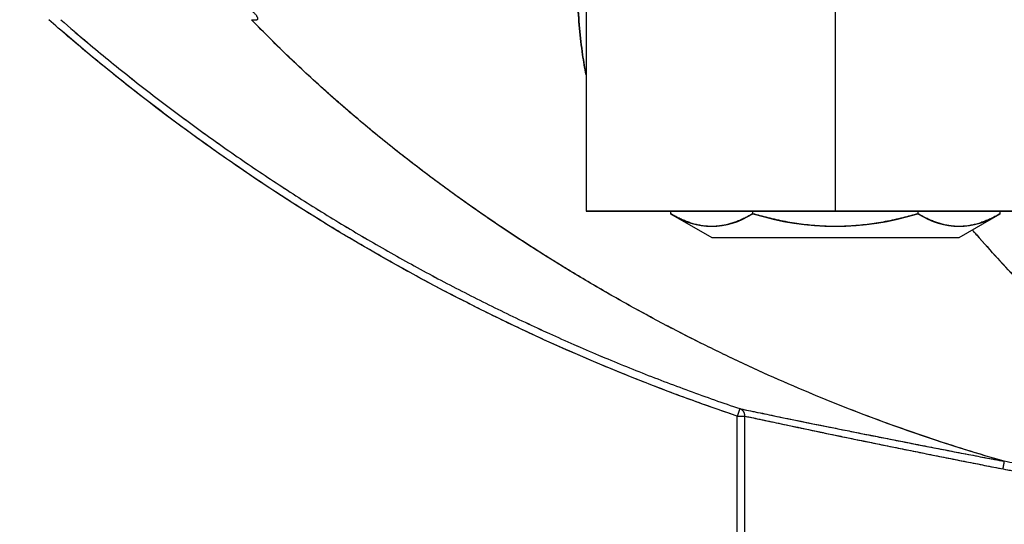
# Model space of a CAD drawing. Header units: millimetres. Extents: x 18 to 610, y -123 to 280.
# Tile 38 of 53: x 469 to 507, y 89 to 108. Entities that reach past the tile are written whole.
import ezdxf

# ---------------------------------------------------------------- set-up
doc = ezdxf.new("R2010")
doc.units = ezdxf.units.MM
doc.linetypes.add('SOLID', pattern=[0])
doc.styles.add('Arial', font='Arial.ttf', dxfattribs={"height": 5})
doc.dimstyles.get("Standard").update_dxf_attribs({"dimtxt": 5, "dimasz": 5, "dimexe": 0.18, "dimexo": 0.0625, "dimgap": 0.09, "dimtad": 0, "dimtih": 1, "dimtoh": 1, "dimdec": 4, "dimzin": 0, "dimdsep": 46, "dimtxsty": 'Arial', "dimcen": 0.09, "dimadec": 0, "dimazin": 0, "dimtfac": 1, "dimtdec": 4, "dimtofl": 0, "dimtmove": 0, "dimatfit": 3, "dimfxl": 0, "dimtolj": 1, "dimtzin": 0, "dimarcsym": 0})

# ---------------------------------------------------------------- blocks, each defined once
blk = doc.blocks.new('*D2')
at = {"color": 0, "lineweight": -2}
for p, q in [((359.526, 91), (359.526, 62.301)), ((558.526, 91), (558.526, 62.301)), ((364.526, 63.701), (553.526, 63.701))]:
    blk.add_line(p, q, dxfattribs=at)
at = {"color": 0}
for points in [[(364.526, 64.534), (364.526, 62.867), (359.526, 63.701)], [(553.526, 62.867), (553.526, 64.534), (558.526, 63.701)]]:
    blk.add_solid(points, dxfattribs=at)
at = {"layer": 'Defpoints', "color": 0}
for p in [(359.526, 91), (558.526, 91), (558.526, 63.701)]:
    blk.add_point(p, dxfattribs=at)
at = {"color": 0, "lineweight": 9, "insert": (448.708, 68.753), "char_height": 5, "attachment_point": 5, "style": 'Arial'}
blk.add_mtext('\\A1;199.0', dxfattribs=at)
blk = doc.blocks.new('BlockOfViews_1')
at = {"linetype": 'SOLID', "lineweight": 30}
for p, q in [((500.333, 100.89, 38.99), (500.333, 136.39, 38.99)), ((490.834, 109.449, 29.357), (490.834, 100.89, 29.612)), ((493.688, 100.89, 22.514), (493.688, 100.89, 22.514)), ((494.051, 100.89, 29.49), (494.051, 100.797, 29.49)), ((494.051, 100.797, 29.49), (495.622, 99.89, 29.49)), ((497.192, 100.797, 34.93), (497.192, 100.89, 34.93)), ((503.474, 100.89, 34.93), (503.474, 100.797, 34.93)), ((505.044, 99.89, 29.49), (506.614, 100.797, 29.49)), ((506.614, 100.797, 29.49), (506.614, 100.89, 29.49)), ((496.595, 85.89, -2.01), (496.595, 93.085, -2.01)), ((496.885, 85.89, -1.788), (496.885, 93.085, -1.788))]:
    blk.add_line(p, q, dxfattribs=at)
at = {"linetype": 'SOLID', "lineweight": 30, "extrusion": (0, 0, -1)}
blk.add_arc((-521.277, 166.292, 2.01), 77.256, 288.63137, 310.72817, dxfattribs=at)
at = {"linetype": 'SOLID', "lineweight": 30, "extrusion": (0, 1, 0)}
for centre, radius, start, end in [((-500.333, 29.49, 100.89), 9.5, 0.7326, 89.9996), ((-500.334, 29.492, 100.89), 9.499, 89.9939, 180.5395), ((-500.333, 29.49, 99.89), 4.711, 0.001, 179.999)]:
    blk.add_arc(centre, radius, start, end, dxfattribs=at)
at = {"linetype": 'SOLID', "lineweight": 30, "extrusion": (0, -1, 0)}
for centre, radius, start, end in [((500.333, 29.49, -100.89), 9.5, 90, 179.2676), ((500.333, 29.49, -100.89), 9.5, 358.4624, 90), ((496.595, -1.71, -93.085), 0.3, 270, 344.9739)]:
    blk.add_arc(centre, radius, start, end, dxfattribs=at)
at = {"linetype": 'SOLID', "lineweight": 30, "extrusion": (-0.866025, 4.77308e-13, 0.5)}
blk.add_arc((-110.887, 275.706, -413.116), 10.568, 342.7098, 17.2902, dxfattribs=at)
at = {"linetype": 'SOLID', "lineweight": 30}
blk.add_arc((500.333, 110.887, 34.93), 10.568, 252.7098, 287.2902, dxfattribs=at)
at = {"linetype": 'SOLID', "lineweight": 30, "extrusion": (0.866025, 2.22961e-12, 0.5)}
blk.add_arc((110.887, -224.627, 453.486), 10.568, 162.7098, 197.2902, dxfattribs=at)
at = {"linetype": 'SOLID', "lineweight": 30, "extrusion": (-4.90974e-33, 1, 8.01848e-17)}
blk.add_arc((-500.333, 29.49, 99.89), 4.711, 0, 180, dxfattribs=at)
at = {"linetype": 'SOLID', "lineweight": 30}
for points, knots in [([(490.917, 120.156, 32.488), (490.903, 119.793, 32.43), (490.888, 119.426, 32.367), (490.855, 118.686, 32.232), (490.836, 118.313, 32.159), (490.798, 117.562, 32.002), (490.778, 117.185, 31.917), (490.737, 116.426, 31.734), (490.716, 116.045, 31.635), (490.674, 115.281, 31.423), (490.653, 114.899, 31.309), (490.613, 114.135, 31.064), (490.594, 113.752, 30.934), (490.558, 112.991, 30.656), (490.542, 112.611, 30.508), (490.514, 111.856, 30.196), (490.503, 111.481, 30.031), (490.489, 110.737, 29.684), (490.486, 110.369, 29.502), (490.492, 109.639, 29.121), (490.5, 109.279, 28.922), (490.531, 108.567, 28.509), (490.553, 108.216, 28.295), (490.614, 107.525, 27.853), (490.653, 107.184, 27.625), (490.74, 106.59, 27.21), (490.783, 106.333, 27.025), (490.834, 106.081, 26.838)], [0, 0, 0, 0, 1.153961, 1.153961, 2.307922, 2.307922, 3.461883, 3.461883, 4.615844, 4.615844, 5.769805, 5.769805, 6.923766, 6.923766, 8.077726, 8.077726, 9.231687, 9.231687, 10.385648, 10.385648, 11.539609, 11.539609, 12.69357, 12.69357, 13.847531, 13.847531, 14.745911, 14.745911, 14.745911, 14.745911]), ([(490.834, 106.087, 26.842), (490.783, 106.342, 27.031), (490.739, 106.599, 27.217), (490.653, 107.187, 27.627), (490.615, 107.519, 27.849), (490.555, 108.192, 28.28), (490.534, 108.533, 28.488), (490.503, 109.224, 28.891), (490.495, 109.574, 29.085), (490.488, 110.282, 29.458), (490.49, 110.64, 29.636), (490.501, 111.362, 29.977), (490.511, 111.727, 30.14), (490.536, 112.464, 30.449), (490.552, 112.835, 30.596), (490.586, 113.583, 30.874), (490.605, 113.96, 31.005), (490.644, 114.718, 31.252), (490.665, 115.099, 31.369), (490.706, 115.866, 31.587), (490.727, 116.251, 31.689), (490.769, 117.025, 31.881), (490.789, 117.413, 31.97), (490.828, 118.193, 32.137), (490.847, 118.584, 32.214), (490.883, 119.369, 32.359), (490.9, 119.762, 32.426), (490.917, 120.156, 32.488)], [7.43969, 7.43969, 7.43969, 7.43969, 8.399081, 8.399081, 9.598949, 9.598949, 10.798818, 10.798818, 11.998686, 11.998686, 13.198555, 13.198555, 14.398424, 14.398424, 15.598292, 15.598292, 16.798161, 16.798161, 17.99803, 17.99803, 19.197898, 19.197898, 20.397767, 20.397767, 21.597636, 21.597636, 22.797504, 22.797504, 22.797504, 22.797504]), ([(478.259, 108.19, 23.49), (478.271, 108.188, 23.505), (478.28, 108.188, 23.52), (478.297, 108.19, 23.551), (478.304, 108.192, 23.566), (478.315, 108.199, 23.598), (478.319, 108.203, 23.614), (478.325, 108.213, 23.645), (478.327, 108.219, 23.661), (478.328, 108.232, 23.691), (478.328, 108.24, 23.706), (478.325, 108.256, 23.736), (478.322, 108.264, 23.75), (478.315, 108.283, 23.778), (478.31, 108.292, 23.792), (478.299, 108.312, 23.817), (478.292, 108.323, 23.829), (478.278, 108.343, 23.851), (478.27, 108.354, 23.862), (478.252, 108.376, 23.881), (478.243, 108.387, 23.889), (478.222, 108.409, 23.905), (478.212, 108.42, 23.913), (478.189, 108.442, 23.926), (478.178, 108.454, 23.932), (478.153, 108.476, 23.943), (478.141, 108.488, 23.948), (478.115, 108.51, 23.956), (478.102, 108.521, 23.96), (478.075, 108.544, 23.967), (478.062, 108.555, 23.97), (478.035, 108.577, 23.975), (478.021, 108.588, 23.977), (477.994, 108.609, 23.981), (477.98, 108.62, 23.983), (477.953, 108.641, 23.986), (477.94, 108.651, 23.987), (477.914, 108.671, 23.989), (477.901, 108.681, 23.989), (477.888, 108.69, 23.99)], [0, 0, 0, 0, 0.0434971, 0.0434971, 0.0869943, 0.0869943, 0.1304914, 0.1304914, 0.1739885, 0.1739885, 0.2174857, 0.2174857, 0.2609828, 0.2609828, 0.3044799, 0.3044799, 0.3479771, 0.3479771, 0.3914742, 0.3914742, 0.4349713, 0.4349713, 0.4784685, 0.4784685, 0.5219656, 0.5219656, 0.5654627, 0.5654627, 0.6089599, 0.6089599, 0.652457, 0.652457, 0.6959541, 0.6959541, 0.7394513, 0.7394513, 0.7829484, 0.7829484, 0.8264456, 0.8264456, 0.8264456, 0.8264456]), ([(496.595, 93.085, -2.01), (495.952, 93.302, -2.01), (495.311, 93.527, -2.01), (494.036, 93.995, -2.01), (493.401, 94.237, -2.01), (492.138, 94.738, -2.01), (491.51, 94.997, -2.01), (490.261, 95.532, -2.01), (489.64, 95.807, -2.01), (488.406, 96.374, -2.01), (487.793, 96.666, -2.01), (486.574, 97.265, -2.01), (485.968, 97.573, -2.01), (484.765, 98.205, -2.01), (484.168, 98.529, -2.01), (482.982, 99.192, -2.01), (482.393, 99.531, -2.01), (481.225, 100.225, -2.01), (480.646, 100.58, -2.01), (479.497, 101.305, -2.01), (478.927, 101.674, -2.01), (477.797, 102.429, -2.01), (477.237, 102.814, -2.01), (476.128, 103.598, -2.01), (475.578, 103.998, -2.01), (474.49, 104.811, -2.01), (473.951, 105.225, -2.01), (472.884, 106.067, -2.01), (472.357, 106.494, -2.01), (471.338, 107.343, -2.01), (470.846, 107.763, -2.01), (470.359, 108.19, -2.01)], [0.000001, 0.000001, 0.000001, 0.000001, 2.033114, 2.033114, 4.066229, 4.066229, 6.099343, 6.099343, 8.132458, 8.132458, 10.165572, 10.165572, 12.198687, 12.198687, 14.231801, 14.231801, 16.264916, 16.264916, 18.29803, 18.29803, 20.331145, 20.331145, 22.364259, 22.364259, 24.397374, 24.397374, 26.430488, 26.430488, 28.463603, 28.463603, 30.399534, 30.399534, 30.399534, 30.399534]), ([(470.816, 108.189, -1.72), (471.157, 107.893, -1.72), (471.501, 107.6, -1.72), (472.37, 106.871, -1.72), (472.899, 106.44, -1.72), (473.967, 105.591, -1.72), (474.507, 105.174, -1.72), (475.598, 104.355, -1.72), (476.149, 103.952, -1.72), (477.261, 103.162, -1.72), (477.823, 102.774, -1.72), (478.956, 102.014, -1.72), (479.527, 101.641, -1.72), (480.68, 100.911, -1.72), (481.261, 100.554, -1.72), (482.433, 99.855, -1.72), (483.024, 99.513, -1.72), (484.213, 98.845, -1.72), (484.813, 98.52, -1.72), (486.02, 97.884, -1.72), (486.628, 97.574, -1.72), (487.852, 96.97, -1.72), (488.467, 96.677, -1.72), (489.707, 96.106, -1.72), (490.33, 95.829, -1.72), (491.584, 95.291, -1.72), (492.215, 95.031, -1.72), (493.483, 94.527, -1.72), (494.12, 94.283, -1.72), (495.401, 93.813, -1.72), (496.045, 93.587, -1.72), (496.691, 93.369, -1.72)], [8.8827, 8.8827, 8.8827, 8.8827, 10.239344, 10.239344, 12.287213, 12.287213, 14.335082, 14.335082, 16.382951, 16.382951, 18.43082, 18.43082, 20.478689, 20.478689, 22.526558, 22.526558, 24.574427, 24.574427, 26.622296, 26.622296, 28.670165, 28.670165, 30.718033, 30.718033, 32.765902, 32.765902, 34.813771, 34.813771, 36.86164, 36.86164, 38.909509, 38.909509, 38.909509, 38.909509]), ([(506.769, 91.363, 6.248), (506.28, 91.502, 6.589), (505.788, 91.648, 6.925), (504.8, 91.955, 7.59), (504.304, 92.115, 7.918), (503.309, 92.451, 8.567), (502.809, 92.626, 8.887), (501.808, 92.991, 9.52), (501.306, 93.18, 9.832), (500.301, 93.574, 10.45), (499.797, 93.779, 10.756), (498.787, 94.203, 11.36), (498.28, 94.423, 11.66), (497.266, 94.878, 12.253), (496.758, 95.113, 12.546), (495.741, 95.6, 13.128), (495.232, 95.851, 13.416), (494.213, 96.37, 13.987), (493.703, 96.637, 14.27), (492.683, 97.189, 14.833), (492.173, 97.473, 15.112), (491.151, 98.059, 15.668), (490.641, 98.361, 15.945), (489.619, 98.983, 16.496), (489.108, 99.303, 16.771), (488.087, 99.963, 17.321), (487.576, 100.302, 17.596), (486.556, 101.003, 18.149), (486.046, 101.363, 18.426), (485.028, 102.106, 18.985), (484.52, 102.489, 19.266), (483.505, 103.278, 19.836), (483, 103.684, 20.124), (481.993, 104.521, 20.711), (481.492, 104.952, 21.008), (480.496, 105.84, 21.617), (480.002, 106.298, 21.927), (479.032, 107.229, 22.556), (478.555, 107.705, 22.876), (478.088, 108.19, 23.201)], [0, 0, 0, 0, 1.717822, 1.717822, 3.435644, 3.435644, 5.153465, 5.153465, 6.871287, 6.871287, 8.589109, 8.589109, 10.306931, 10.306931, 12.024753, 12.024753, 13.742574, 13.742574, 15.460396, 15.460396, 17.178218, 17.178218, 18.89604, 18.89604, 20.613862, 20.613862, 22.331683, 22.331683, 24.049505, 24.049505, 25.767327, 25.767327, 27.485149, 27.485149, 29.202971, 29.202971, 30.920792, 30.920792, 32.638614, 32.638614, 32.638614, 32.638614]), ([(506.769, 91.363, 6.248), (506.284, 91.501, 6.586), (505.796, 91.646, 6.92), (504.814, 91.95, 7.581), (504.321, 92.11, 7.907), (503.331, 92.443, 8.552), (502.833, 92.617, 8.872), (501.835, 92.981, 9.503), (501.333, 93.17, 9.816), (500.328, 93.563, 10.434), (499.824, 93.767, 10.739), (498.814, 94.191, 11.344), (498.308, 94.411, 11.644), (497.293, 94.865, 12.237), (496.786, 95.101, 12.53), (495.769, 95.587, 13.112), (495.26, 95.837, 13.4), (494.241, 96.355, 13.972), (493.731, 96.623, 14.255), (492.711, 97.174, 14.818), (492.201, 97.457, 15.097), (491.18, 98.043, 15.653), (490.669, 98.344, 15.93), (489.648, 98.965, 16.481), (489.137, 99.285, 16.756), (488.116, 99.944, 17.306), (487.605, 100.283, 17.581), (486.585, 100.983, 18.134), (486.075, 101.343, 18.411), (485.057, 102.085, 18.969), (484.548, 102.467, 19.25), (483.534, 103.255, 19.82), (483.028, 103.661, 20.108), (482.021, 104.497, 20.694), (481.52, 104.928, 20.992), (480.524, 105.815, 21.599), (480.03, 106.271, 21.909), (479.051, 107.211, 22.543), (478.566, 107.694, 22.868), (478.088, 108.19, 23.201)], [0, 0, 0, 0, 1.936334, 1.936334, 3.872669, 3.872669, 5.809003, 5.809003, 7.745338, 7.745338, 9.681672, 9.681672, 11.618007, 11.618007, 13.554341, 13.554341, 15.490676, 15.490676, 17.42701, 17.42701, 19.363345, 19.363345, 21.299679, 21.299679, 23.236014, 23.236014, 25.172348, 25.172348, 27.108682, 27.108682, 29.045017, 29.045017, 30.981351, 30.981351, 32.917686, 32.917686, 34.85402, 34.85402, 36.790355, 36.790355, 36.790355, 36.790355]), ([(478.088, 108.19, 23.201), (478.091, 108.19, 23.206), (478.094, 108.19, 23.211), (478.1, 108.19, 23.222), (478.103, 108.19, 23.227), (478.109, 108.19, 23.237), (478.111, 108.19, 23.242), (478.117, 108.19, 23.252), (478.12, 108.19, 23.257), (478.126, 108.189, 23.267), (478.129, 108.189, 23.272), (478.135, 108.189, 23.282), (478.138, 108.189, 23.287), (478.144, 108.189, 23.298), (478.147, 108.189, 23.303), (478.153, 108.189, 23.313), (478.156, 108.189, 23.318), (478.162, 108.189, 23.328), (478.165, 108.189, 23.333), (478.171, 108.189, 23.343), (478.174, 108.189, 23.348), (478.18, 108.189, 23.358), (478.183, 108.189, 23.363), (478.189, 108.189, 23.374), (478.192, 108.189, 23.379), (478.198, 108.189, 23.389), (478.201, 108.189, 23.394), (478.207, 108.189, 23.404), (478.21, 108.189, 23.409), (478.217, 108.189, 23.419), (478.22, 108.189, 23.424), (478.226, 108.19, 23.434), (478.229, 108.19, 23.439), (478.235, 108.19, 23.45), (478.238, 108.19, 23.455), (478.244, 108.19, 23.465), (478.247, 108.19, 23.47), (478.253, 108.19, 23.48), (478.256, 108.19, 23.485), (478.259, 108.19, 23.49)], [0, 0, 0, 0, 0.0149452, 0.0149452, 0.0298904, 0.0298904, 0.0448356, 0.0448356, 0.0597808, 0.0597808, 0.0747259, 0.0747259, 0.0896711, 0.0896711, 0.1046163, 0.1046163, 0.1195615, 0.1195615, 0.1345067, 0.1345067, 0.1494519, 0.1494519, 0.1643971, 0.1643971, 0.1793423, 0.1793423, 0.1942875, 0.1942875, 0.2092326, 0.2092326, 0.2241778, 0.2241778, 0.239123, 0.239123, 0.2540682, 0.2540682, 0.2690134, 0.2690134, 0.2839586, 0.2839586, 0.2839586, 0.2839586]), ([(471.361, 107.72, -1.72), (471.523, 107.583, -1.72), (471.685, 107.446, -1.72), (472.37, 106.871, -1.72), (472.899, 106.44, -1.72), (473.968, 105.591, -1.72), (474.508, 105.174, -1.72), (475.599, 104.355, -1.72), (476.15, 103.952, -1.72), (477.262, 103.162, -1.72), (477.823, 102.774, -1.72), (478.956, 102.014, -1.72), (479.528, 101.641, -1.72), (480.681, 100.911, -1.72), (481.262, 100.554, -1.72), (482.434, 99.854, -1.72), (483.024, 99.513, -1.72), (484.214, 98.845, -1.72), (484.814, 98.519, -1.72), (486.021, 97.883, -1.72), (486.629, 97.573, -1.72), (487.853, 96.97, -1.72), (488.468, 96.676, -1.72), (489.708, 96.106, -1.72), (490.331, 95.829, -1.72), (491.585, 95.291, -1.72), (492.215, 95.031, -1.72), (493.483, 94.527, -1.72), (494.121, 94.283, -1.72), (495.401, 93.813, -1.72), (496.045, 93.587, -1.72), (496.691, 93.369, -1.72)], [9.610691, 9.610691, 9.610691, 9.610691, 10.248943, 10.248943, 12.298732, 12.298732, 14.34852, 14.34852, 16.398309, 16.398309, 18.448098, 18.448098, 20.497886, 20.497886, 22.547675, 22.547675, 24.597463, 24.597463, 26.647252, 26.647252, 28.697041, 28.697041, 30.746829, 30.746829, 32.796618, 32.796618, 34.846406, 34.846406, 36.896195, 36.896195, 38.945984, 38.945984, 38.945984, 38.945984]), ([(493.647, 100.89, 22.348), (493.645, 100.89, 22.347), (493.644, 100.89, 22.345), (493.635, 100.89, 22.335), (493.628, 100.89, 22.327), (493.611, 100.89, 22.314), (493.602, 100.89, 22.308), (493.582, 100.89, 22.297), (493.572, 100.89, 22.292), (493.55, 100.89, 22.285), (493.538, 100.89, 22.282), (493.526, 100.89, 22.279)], [0.6916643, 0.6916643, 0.6916643, 0.6916643, 0.7018525, 0.7018525, 0.7486426, 0.7486426, 0.7954328, 0.7954328, 0.842223, 0.842223, 0.8890131, 0.8890131, 0.8890131, 0.8890131]), ([(493.62, 100.89, 22.724), (493.62, 100.89, 22.724), (493.62, 100.89, 22.723), (493.628, 100.89, 22.71), (493.634, 100.89, 22.697), (493.647, 100.89, 22.669), (493.653, 100.89, 22.656), (493.663, 100.89, 22.627), (493.668, 100.89, 22.613), (493.676, 100.89, 22.584), (493.68, 100.89, 22.57), (493.685, 100.89, 22.541), (493.687, 100.89, 22.526), (493.689, 100.89, 22.498), (493.69, 100.89, 22.485), (493.688, 100.89, 22.459), (493.687, 100.89, 22.447), (493.683, 100.89, 22.423), (493.679, 100.89, 22.412), (493.675, 100.89, 22.399), (493.674, 100.89, 22.398), (493.673, 100.89, 22.396)], [0.2328755, 0.2328755, 0.2328755, 0.2328755, 0.2339508, 0.2339508, 0.280741, 0.280741, 0.3275312, 0.3275312, 0.3743213, 0.3743213, 0.4211115, 0.4211115, 0.4679017, 0.4679017, 0.5146918, 0.5146918, 0.561482, 0.561482, 0.6082722, 0.6082722, 0.6162129, 0.6162129, 0.6162129, 0.6162129]), ([(497.192, 100.797, 34.93), (497.143, 100.769, 34.846), (497.093, 100.74, 34.759), (496.989, 100.685, 34.578), (496.934, 100.657, 34.482), (496.824, 100.604, 34.293), (496.77, 100.579, 34.198), (496.66, 100.531, 34.008), (496.605, 100.509, 33.913), (496.494, 100.468, 33.721), (496.439, 100.449, 33.626), (496.328, 100.414, 33.433), (496.272, 100.399, 33.337), (496.161, 100.371, 33.144), (496.105, 100.359, 33.047), (495.993, 100.339, 32.853), (495.937, 100.331, 32.756), (495.825, 100.319, 32.562), (495.769, 100.315, 32.465), (495.656, 100.31, 32.27), (495.6, 100.31, 32.173), (495.488, 100.314, 31.978), (495.432, 100.318, 31.881), (495.319, 100.329, 31.687), (495.263, 100.337, 31.59), (495.151, 100.357, 31.396), (495.096, 100.368, 31.299), (494.984, 100.395, 31.106), (494.928, 100.411, 31.009), (494.817, 100.445, 30.817), (494.762, 100.463, 30.721), (494.651, 100.504, 30.53), (494.596, 100.526, 30.434), (494.486, 100.573, 30.244), (494.432, 100.598, 30.149), (494.322, 100.65, 29.96), (494.268, 100.678, 29.866), (494.159, 100.735, 29.677), (494.105, 100.766, 29.584), (494.051, 100.797, 29.49)], [0, 0, 0, 0, 0.173589, 0.173589, 0.347177, 0.347177, 0.520766, 0.520766, 0.694354, 0.694354, 0.867943, 0.867943, 1.041531, 1.041531, 1.21512, 1.21512, 1.388708, 1.388708, 1.562297, 1.562297, 1.735886, 1.735886, 1.909474, 1.909474, 2.083063, 2.083063, 2.256651, 2.256651, 2.43024, 2.43024, 2.603828, 2.603828, 2.777417, 2.777417, 2.951005, 2.951005, 3.124594, 3.124594, 3.298183, 3.298183, 3.298183, 3.298183]), ([(503.474, 100.797, 34.93), (503.384, 100.771, 34.93), (503.292, 100.745, 34.93), (503.102, 100.694, 34.93), (503.003, 100.668, 34.93), (502.796, 100.617, 34.93), (502.688, 100.592, 34.93), (502.462, 100.542, 34.93), (502.348, 100.519, 34.93), (502.12, 100.475, 34.93), (502.006, 100.455, 34.93), (501.777, 100.419, 34.93), (501.662, 100.403, 34.93), (501.432, 100.374, 34.93), (501.317, 100.361, 34.93), (501.086, 100.34, 34.93), (500.97, 100.332, 34.93), (500.739, 100.319, 34.93), (500.623, 100.315, 34.93), (500.391, 100.31, 34.93), (500.275, 100.31, 34.93), (500.043, 100.315, 34.93), (499.927, 100.319, 34.93), (499.696, 100.332, 34.93), (499.58, 100.34, 34.93), (499.349, 100.361, 34.93), (499.234, 100.374, 34.93), (499.004, 100.403, 34.93), (498.889, 100.419, 34.93), (498.66, 100.455, 34.93), (498.546, 100.475, 34.93), (498.318, 100.519, 34.93), (498.204, 100.542, 34.93), (497.978, 100.592, 34.93), (497.869, 100.617, 34.93), (497.663, 100.668, 34.93), (497.564, 100.694, 34.93), (497.374, 100.745, 34.93), (497.282, 100.771, 34.93), (497.192, 100.797, 34.93)], [0, 0, 0, 0, 0.159571, 0.159571, 0.319142, 0.319142, 0.478713, 0.478713, 0.638284, 0.638284, 0.797855, 0.797855, 0.957426, 0.957426, 1.116997, 1.116997, 1.276568, 1.276568, 1.436138, 1.436138, 1.595709, 1.595709, 1.75528, 1.75528, 1.914851, 1.914851, 2.074422, 2.074422, 2.233993, 2.233993, 2.393564, 2.393564, 2.553135, 2.553135, 2.712706, 2.712706, 2.872277, 2.872277, 3.031848, 3.031848, 3.031848, 3.031848]), ([(506.614, 100.797, 29.49), (506.56, 100.766, 29.584), (506.506, 100.735, 29.677), (506.398, 100.678, 29.866), (506.343, 100.65, 29.96), (506.234, 100.598, 30.149), (506.179, 100.573, 30.244), (506.069, 100.526, 30.434), (506.014, 100.504, 30.53), (505.904, 100.463, 30.721), (505.848, 100.445, 30.817), (505.737, 100.411, 31.009), (505.682, 100.395, 31.106), (505.57, 100.368, 31.299), (505.514, 100.357, 31.396), (505.402, 100.337, 31.59), (505.346, 100.329, 31.687), (505.234, 100.318, 31.881), (505.178, 100.314, 31.978), (505.066, 100.31, 32.173), (505.009, 100.31, 32.27), (504.897, 100.315, 32.465), (504.841, 100.319, 32.562), (504.729, 100.331, 32.756), (504.673, 100.339, 32.853), (504.561, 100.359, 33.047), (504.505, 100.371, 33.144), (504.393, 100.399, 33.337), (504.338, 100.414, 33.433), (504.227, 100.449, 33.626), (504.172, 100.468, 33.721), (504.061, 100.509, 33.913), (504.006, 100.531, 34.008), (503.896, 100.579, 34.198), (503.841, 100.604, 34.293), (503.732, 100.657, 34.482), (503.677, 100.685, 34.578), (503.573, 100.74, 34.759), (503.522, 100.769, 34.846), (503.474, 100.797, 34.93)], [0, 0, 0, 0, 0.192127, 0.192127, 0.384254, 0.384254, 0.576381, 0.576381, 0.768508, 0.768508, 0.960635, 0.960635, 1.152762, 1.152762, 1.344889, 1.344889, 1.537016, 1.537016, 1.729143, 1.729143, 1.92127, 1.92127, 2.113397, 2.113397, 2.305524, 2.305524, 2.497651, 2.497651, 2.689778, 2.689778, 2.881905, 2.881905, 3.074032, 3.074032, 3.266159, 3.266159, 3.458286, 3.458286, 3.650413, 3.650413, 3.650413, 3.650413]), ([(517.95, 89.498, -0.804), (517.778, 89.545, -0.385), (517.62, 89.604, 0.076), (517.297, 89.74, 1.001), (517.134, 89.819, 1.469), (516.797, 89.996, 2.407), (516.623, 90.094, 2.876), (516.264, 90.31, 3.807), (516.079, 90.427, 4.27), (515.698, 90.68, 5.188), (515.502, 90.816, 5.643), (515.098, 91.105, 6.542), (514.89, 91.258, 6.986), (514.466, 91.58, 7.862), (514.248, 91.749, 8.294), (513.805, 92.103, 9.146), (513.578, 92.288, 9.566), (513.118, 92.671, 10.391), (512.884, 92.87, 10.797), (512.408, 93.281, 11.596), (512.167, 93.492, 11.988), (511.679, 93.929, 12.759), (511.432, 94.153, 13.138), (510.933, 94.613, 13.881), (510.682, 94.849, 14.246), (510.174, 95.331, 14.961), (509.919, 95.578, 15.313), (509.404, 96.082, 16.001), (509.146, 96.338, 16.339), (508.626, 96.862, 17.001), (508.365, 97.129, 17.325), (507.842, 97.671, 17.961), (507.58, 97.947, 18.273), (507.053, 98.509, 18.884), (506.789, 98.795, 19.185), (506.259, 99.377, 19.774), (505.993, 99.673, 20.063), (505.667, 100.042, 20.411), (505.607, 100.111, 20.475), (505.546, 100.18, 20.539)], [0, 0, 0, 0, 1.352171, 1.352171, 2.704342, 2.704342, 4.056513, 4.056513, 5.408685, 5.408685, 6.760856, 6.760856, 8.113027, 8.113027, 9.465198, 9.465198, 10.817369, 10.817369, 12.16954, 12.16954, 13.521711, 13.521711, 14.873883, 14.873883, 16.226054, 16.226054, 17.578225, 17.578225, 18.930396, 18.930396, 20.282567, 20.282567, 21.634738, 21.634738, 22.986909, 22.986909, 24.339081, 24.339081, 24.647463, 24.647463, 24.647463, 24.647463]), ([(505.655, 100.055, 20.423), (505.676, 100.032, 20.401), (505.696, 100.009, 20.38), (505.979, 99.688, 20.078), (506.242, 99.395, 19.792), (506.769, 98.816, 19.207), (507.032, 98.531, 18.908), (507.558, 97.969, 18.298), (507.821, 97.693, 17.986), (508.345, 97.149, 17.35), (508.607, 96.882, 17.025), (509.127, 96.357, 16.363), (509.386, 96.099, 16.025), (509.902, 95.595, 15.336), (510.158, 95.347, 14.984), (510.666, 94.863, 14.268), (510.919, 94.627, 13.903), (511.419, 94.165, 13.159), (511.666, 93.941, 12.78), (512.155, 93.503, 12.008), (512.397, 93.291, 11.615), (512.873, 92.879, 10.816), (513.108, 92.679, 10.409), (513.569, 92.295, 9.582), (513.796, 92.11, 9.162), (514.241, 91.755, 8.309), (514.459, 91.586, 7.877), (514.884, 91.262, 6.999), (515.092, 91.109, 6.555), (515.497, 90.819, 5.654), (515.694, 90.683, 5.199), (516.076, 90.429, 4.279), (516.261, 90.312, 3.815), (516.621, 90.095, 2.882), (516.795, 89.997, 2.413), (517.133, 89.82, 1.474), (517.296, 89.741, 1.004), (517.539, 89.638, 0.309), (517.619, 89.606, 0.079), (517.782, 89.548, -0.373), (517.864, 89.522, -0.594), (517.95, 89.498, -0.804)], [2.840226, 2.840226, 2.840226, 2.840226, 3.080828, 3.080828, 6.161656, 6.161656, 9.242484, 9.242484, 12.323312, 12.323312, 15.40414, 15.40414, 18.484968, 18.484968, 21.565796, 21.565796, 24.646624, 24.646624, 27.727452, 27.727452, 30.80828, 30.80828, 33.889108, 33.889108, 36.969936, 36.969936, 40.050764, 40.050764, 43.131592, 43.131592, 46.21242, 46.21242, 49.293248, 49.293248, 52.374076, 52.374076, 55.454904, 55.454904, 56.995318, 56.995318, 58.535732, 58.535732, 58.535732, 58.535732]), ([(496.691, 93.369, -1.72), (496.691, 93.368, -1.728), (496.691, 93.368, -1.736), (496.69, 93.366, -1.752), (496.69, 93.365, -1.76), (496.689, 93.362, -1.776), (496.688, 93.36, -1.784), (496.687, 93.356, -1.799), (496.686, 93.354, -1.807), (496.684, 93.348, -1.822), (496.683, 93.345, -1.83), (496.681, 93.339, -1.844), (496.68, 93.335, -1.851), (496.677, 93.328, -1.866), (496.676, 93.324, -1.872), (496.673, 93.315, -1.886), (496.671, 93.31, -1.892), (496.668, 93.301, -1.905), (496.667, 93.296, -1.911), (496.663, 93.285, -1.923), (496.661, 93.28, -1.928), (496.657, 93.268, -1.939), (496.655, 93.262, -1.944), (496.651, 93.25, -1.954), (496.649, 93.244, -1.959), (496.645, 93.231, -1.967), (496.642, 93.224, -1.971), (496.638, 93.21, -1.979), (496.635, 93.204, -1.982), (496.631, 93.189, -1.989), (496.628, 93.182, -1.992), (496.623, 93.168, -1.997), (496.621, 93.16, -1.999), (496.616, 93.145, -2.003), (496.613, 93.138, -2.005), (496.608, 93.123, -2.007), (496.606, 93.115, -2.008), (496.601, 93.1, -2.01), (496.598, 93.092, -2.01), (496.595, 93.085, -2.01)], [0, 0, 0, 0, 0.080949, 0.080949, 0.161898, 0.161898, 0.242848, 0.242848, 0.323797, 0.323797, 0.404746, 0.404746, 0.485695, 0.485695, 0.566644, 0.566644, 0.647594, 0.647594, 0.728543, 0.728543, 0.809492, 0.809492, 0.890441, 0.890441, 0.971391, 0.971391, 1.05234, 1.05234, 1.133289, 1.133289, 1.214238, 1.214238, 1.295187, 1.295187, 1.376137, 1.376137, 1.457086, 1.457086, 1.538035, 1.538035, 1.538035, 1.538035]), ([(496.684, 93.346, -1.827), (496.683, 93.345, -1.829), (496.683, 93.345, -1.831), (496.682, 93.341, -1.84), (496.68, 93.337, -1.848), (496.678, 93.329, -1.862), (496.677, 93.325, -1.87), (496.674, 93.316, -1.884), (496.672, 93.312, -1.89), (496.669, 93.302, -1.904), (496.667, 93.296, -1.91), (496.663, 93.285, -1.923), (496.661, 93.279, -1.928), (496.657, 93.267, -1.94), (496.655, 93.261, -1.945), (496.651, 93.248, -1.955), (496.648, 93.242, -1.96), (496.644, 93.228, -1.969), (496.641, 93.221, -1.973), (496.637, 93.207, -1.981), (496.634, 93.2, -1.984), (496.629, 93.186, -1.99), (496.627, 93.178, -1.993), (496.622, 93.164, -1.998), (496.62, 93.156, -2), (496.615, 93.142, -2.004), (496.612, 93.134, -2.005), (496.607, 93.12, -2.008), (496.605, 93.113, -2.008), (496.6, 93.099, -2.01), (496.598, 93.091, -2.01), (496.595, 93.085, -2.01)], [0.1153524, 0.1153524, 0.1153524, 0.1153524, 0.1214237, 0.1214237, 0.1457084, 0.1457084, 0.1699931, 0.1699931, 0.1942779, 0.1942779, 0.2185626, 0.2185626, 0.2428473, 0.2428473, 0.2671321, 0.2671321, 0.2914168, 0.2914168, 0.3157015, 0.3157015, 0.3399863, 0.3399863, 0.364271, 0.364271, 0.3885557, 0.3885557, 0.4128405, 0.4128405, 0.4371252, 0.4371252, 0.4614099, 0.4614099, 0.4614099, 0.4614099]), ([(496.654, 93.085, -2.004), (496.655, 93.085, -2.004), (496.656, 93.085, -2.004), (496.664, 93.085, -2.002), (496.67, 93.085, -2), (496.684, 93.085, -1.997), (496.69, 93.085, -1.995), (496.703, 93.085, -1.99), (496.71, 93.085, -1.987), (496.722, 93.085, -1.982), (496.728, 93.085, -1.979), (496.741, 93.085, -1.972), (496.747, 93.085, -1.969), (496.758, 93.085, -1.962), (496.764, 93.085, -1.958), (496.775, 93.085, -1.95), (496.781, 93.085, -1.946), (496.791, 93.085, -1.937), (496.797, 93.085, -1.933), (496.807, 93.085, -1.923), (496.811, 93.085, -1.918), (496.821, 93.085, -1.908), (496.825, 93.085, -1.903), (496.834, 93.085, -1.892), (496.838, 93.085, -1.887), (496.846, 93.085, -1.875), (496.849, 93.085, -1.869), (496.857, 93.085, -1.858), (496.86, 93.085, -1.852), (496.866, 93.085, -1.839), (496.869, 93.085, -1.833), (496.874, 93.085, -1.82), (496.877, 93.085, -1.814), (496.881, 93.085, -1.801), (496.883, 93.085, -1.794), (496.885, 93.085, -1.788)], [0.196391, 0.196391, 0.196391, 0.196391, 0.206711, 0.206711, 0.275615, 0.275615, 0.344519, 0.344519, 0.413423, 0.413423, 0.482327, 0.482327, 0.55123, 0.55123, 0.620134, 0.620134, 0.689038, 0.689038, 0.757942, 0.757942, 0.826845, 0.826845, 0.895749, 0.895749, 0.964653, 0.964653, 1.033557, 1.033557, 1.102461, 1.102461, 1.171364, 1.171364, 1.240268, 1.240268, 1.309172, 1.309172, 1.309172, 1.309172]), ([(496.885, 93.085, -1.788), (496.885, 93.091, -1.787), (496.885, 93.098, -1.787), (496.884, 93.111, -1.786), (496.884, 93.117, -1.785), (496.882, 93.13, -1.784), (496.881, 93.137, -1.784), (496.879, 93.15, -1.782), (496.878, 93.156, -1.782), (496.875, 93.169, -1.78), (496.873, 93.175, -1.779), (496.869, 93.187, -1.778), (496.867, 93.194, -1.777), (496.862, 93.206, -1.775), (496.86, 93.212, -1.774), (496.854, 93.223, -1.772), (496.851, 93.229, -1.77), (496.845, 93.241, -1.768), (496.842, 93.246, -1.767), (496.835, 93.257, -1.764), (496.831, 93.262, -1.763), (496.824, 93.273, -1.761), (496.82, 93.278, -1.759), (496.811, 93.288, -1.756), (496.807, 93.292, -1.755), (496.798, 93.302, -1.752), (496.794, 93.306, -1.751), (496.784, 93.315, -1.748), (496.779, 93.319, -1.746), (496.769, 93.327, -1.743), (496.764, 93.331, -1.741), (496.754, 93.338, -1.738), (496.748, 93.341, -1.737), (496.737, 93.348, -1.733), (496.732, 93.351, -1.732), (496.72, 93.357, -1.728), (496.715, 93.359, -1.727), (496.703, 93.364, -1.723), (496.697, 93.367, -1.721), (496.691, 93.369, -1.72)], [0, 0, 0, 0, 0.065701, 0.065701, 0.131402, 0.131402, 0.197103, 0.197103, 0.262804, 0.262804, 0.328505, 0.328505, 0.394206, 0.394206, 0.459907, 0.459907, 0.525608, 0.525608, 0.591309, 0.591309, 0.65701, 0.65701, 0.722711, 0.722711, 0.788412, 0.788412, 0.854113, 0.854113, 0.919813, 0.919813, 0.985514, 0.985514, 1.051215, 1.051215, 1.116916, 1.116916, 1.182617, 1.182617, 1.248318, 1.248318, 1.248318, 1.248318]), ([(496.691, 93.369, -1.72), (496.841, 93.337, -1.159), (497.232, 93.256, -0.066), (498.073, 93.082, 1.458), (499.142, 92.863, 2.821), (500.412, 92.606, 3.993), (501.847, 92.319, 4.944), (503.41, 92.01, 5.655), (505.065, 91.689, 6.108), (506.2, 91.471, 6.231), (506.769, 91.363, 6.248)], [0, 0, 0, 0, 1.718268, 3.435118, 5.151774, 6.868429, 8.583428, 10.298366, 12.013114, 13.729025, 13.729025, 13.729025, 13.729025]), ([(496.691, 93.369, -1.72), (496.754, 93.356, -1.485), (496.825, 93.341, -1.252), (496.983, 93.308, -0.793), (497.069, 93.29, -0.566), (497.257, 93.251, -0.118), (497.358, 93.23, 0.102), (497.576, 93.185, 0.536), (497.692, 93.161, 0.749), (497.938, 93.11, 1.166), (498.068, 93.083, 1.371), (498.342, 93.027, 1.77), (498.486, 92.998, 1.965), (498.785, 92.936, 2.344), (498.941, 92.905, 2.529), (499.264, 92.839, 2.887), (499.432, 92.804, 3.061), (499.779, 92.734, 3.396), (499.957, 92.698, 3.558), (500.325, 92.624, 3.869), (500.514, 92.586, 4.018), (500.901, 92.508, 4.302), (501.1, 92.468, 4.438), (501.505, 92.387, 4.696), (501.712, 92.346, 4.818), (502.133, 92.262, 5.049), (502.347, 92.22, 5.157), (502.782, 92.134, 5.358), (503.003, 92.091, 5.451), (503.451, 92.003, 5.623), (503.677, 91.959, 5.702), (504.135, 91.869, 5.843), (504.365, 91.825, 5.906), (504.833, 91.734, 6.017), (505.07, 91.688, 6.065), (505.548, 91.596, 6.145), (505.789, 91.55, 6.177), (506.276, 91.457, 6.225), (506.522, 91.41, 6.241), (506.769, 91.363, 6.248)], [0, 0, 0, 0, 0.739395, 0.739395, 1.47879, 1.47879, 2.218184, 2.218184, 2.957579, 2.957579, 3.696974, 3.696974, 4.436369, 4.436369, 5.175764, 5.175764, 5.915159, 5.915159, 6.654553, 6.654553, 7.393948, 7.393948, 8.133343, 8.133343, 8.872738, 8.872738, 9.612133, 9.612133, 10.351527, 10.351527, 11.090922, 11.090922, 11.830317, 11.830317, 12.569712, 12.569712, 13.309107, 13.309107, 14.048502, 14.048502, 14.048502, 14.048502]), ([(496.885, 93.085, -1.788), (497.032, 93.053, -1.241), (497.413, 92.972, -0.174), (498.233, 92.797, 1.312), (499.278, 92.577, 2.643), (500.516, 92.319, 3.786), (501.917, 92.03, 4.714), (503.443, 91.721, 5.407), (505.058, 91.398, 5.849), (506.165, 91.18, 5.97), (506.721, 91.071, 5.986)], [0, 0, 0, 0, 1.718268, 3.435118, 5.151774, 6.868429, 8.583428, 10.298366, 12.013114, 13.729025, 13.729025, 13.729025, 13.729025]), ([(496.885, 93.085, -1.788), (496.947, 93.071, -1.558), (497.016, 93.056, -1.33), (497.17, 93.023, -0.88), (497.255, 93.005, -0.658), (497.439, 92.966, -0.221), (497.539, 92.945, -0.005), (497.752, 92.899, 0.419), (497.866, 92.875, 0.628), (498.107, 92.824, 1.036), (498.234, 92.797, 1.236), (498.502, 92.74, 1.626), (498.643, 92.711, 1.817), (498.936, 92.649, 2.188), (499.089, 92.617, 2.369), (499.407, 92.55, 2.719), (499.571, 92.516, 2.888), (499.911, 92.445, 3.216), (500.086, 92.408, 3.373), (500.447, 92.334, 3.677), (500.632, 92.295, 3.822), (501.012, 92.217, 4.1), (501.206, 92.177, 4.233), (501.604, 92.095, 4.485), (501.806, 92.054, 4.604), (502.219, 91.969, 4.828), (502.429, 91.926, 4.933), (502.856, 91.84, 5.129), (503.072, 91.796, 5.22), (503.51, 91.708, 5.387), (503.732, 91.663, 5.463), (504.181, 91.573, 5.6), (504.407, 91.528, 5.661), (504.863, 91.437, 5.768), (505.093, 91.391, 5.813), (505.555, 91.3, 5.889), (505.787, 91.254, 5.919), (506.253, 91.163, 5.964), (506.487, 91.117, 5.979), (506.721, 91.071, 5.986)], [0, 0, 0, 0, 0.078714, 0.078714, 0.157428, 0.157428, 0.236141, 0.236141, 0.314855, 0.314855, 0.393569, 0.393569, 0.472283, 0.472283, 0.550997, 0.550997, 0.62971, 0.62971, 0.708424, 0.708424, 0.787138, 0.787138, 0.865852, 0.865852, 0.944566, 0.944566, 1.023279, 1.023279, 1.101993, 1.101993, 1.180707, 1.180707, 1.259421, 1.259421, 1.338135, 1.338135, 1.416849, 1.416849, 1.495562, 1.495562, 1.495562, 1.495562]), ([(517.434, 89.441, -1.603), (517.403, 89.45, -1.452), (517.347, 89.463, -1.278), (517.207, 89.497, -0.889), (517.123, 89.517, -0.673), (516.93, 89.565, -0.22), (516.821, 89.592, 0.017), (516.582, 89.651, 0.492), (516.452, 89.683, 0.728), (516.181, 89.747, 1.181), (516.041, 89.779, 1.398), (515.749, 89.844, 1.813), (515.597, 89.877, 2.013), (515.283, 89.943, 2.4), (515.12, 89.977, 2.588), (514.784, 90.044, 2.951), (514.61, 90.078, 3.126), (514.252, 90.145, 3.462), (514.068, 90.179, 3.624), (513.69, 90.246, 3.934), (513.496, 90.28, 4.083), (513.098, 90.347, 4.367), (512.894, 90.381, 4.502), (512.478, 90.448, 4.759), (512.265, 90.482, 4.881), (511.829, 90.55, 5.111), (511.606, 90.585, 5.219), (511.151, 90.654, 5.421), (510.919, 90.689, 5.514), (510.446, 90.76, 5.686), (510.204, 90.797, 5.765), (509.711, 90.871, 5.905), (509.46, 90.91, 5.967), (508.947, 90.989, 6.073), (508.686, 91.03, 6.118), (508.154, 91.117, 6.188), (507.884, 91.162, 6.214), (507.333, 91.258, 6.246), (507.053, 91.309, 6.252), (506.769, 91.363, 6.248)], [0, 0, 0, 0, 2.260935, 2.260935, 4.52187, 4.52187, 6.782805, 6.782805, 9.04374, 9.04374, 11.304675, 11.304675, 13.56561, 13.56561, 15.826545, 15.826545, 18.08748, 18.08748, 20.348415, 20.348415, 22.60935, 22.60935, 24.870285, 24.870285, 27.13122, 27.13122, 29.392155, 29.392155, 31.65309, 31.65309, 33.914025, 33.914025, 36.17496, 36.17496, 38.435895, 38.435895, 40.69683, 40.69683, 42.957765, 42.957765, 42.957765, 42.957765]), ([(506.721, 91.071, 5.986), (507.009, 91.015, 5.994), (507.441, 90.935, 5.989), (508.017, 90.835, 5.946), (508.591, 90.739, 5.88), (509.304, 90.625, 5.752), (510.144, 90.495, 5.529), (510.963, 90.37, 5.237), (511.756, 90.246, 4.878), (512.517, 90.123, 4.454), (513.24, 90, 3.969), (513.92, 89.877, 3.426), (514.553, 89.754, 2.828), (515.135, 89.632, 2.18), (515.661, 89.514, 1.485), (516.128, 89.402, 0.749), (516.533, 89.298, -0.025), (516.788, 89.23, -0.629), (516.937, 89.191, -1.041), (517.031, 89.167, -1.317), (517.094, 89.151, -1.527), (517.134, 89.141, -1.668)], [0, 0, 0, 0, 0.884881, 1.327502, 1.770241, 2.655865, 3.541903, 4.428284, 5.314957, 6.201849, 7.088873, 7.976211, 8.863513, 9.750699, 10.637671, 11.5245, 12.410894, 13.296676, 13.518035, 13.739303, 14.181493, 14.181493, 14.181493, 14.181493]), ([(506.721, 91.071, 5.986), (506.964, 91.024, 5.993), (507.207, 90.978, 5.991), (507.693, 90.891, 5.972), (507.935, 90.849, 5.954), (508.419, 90.767, 5.9), (508.661, 90.728, 5.865), (509.14, 90.651, 5.778), (509.379, 90.614, 5.726), (509.852, 90.54, 5.606), (510.086, 90.504, 5.537), (510.549, 90.433, 5.384), (510.778, 90.398, 5.3), (511.23, 90.328, 5.115), (511.453, 90.293, 5.015), (511.89, 90.224, 4.799), (512.105, 90.19, 4.683), (512.527, 90.121, 4.437), (512.733, 90.086, 4.307), (513.137, 90.017, 4.032), (513.334, 89.983, 3.888), (513.717, 89.913, 3.586), (513.903, 89.879, 3.428), (514.264, 89.81, 3.101), (514.439, 89.775, 2.93), (514.777, 89.707, 2.578), (514.939, 89.673, 2.396), (515.252, 89.605, 2.021), (515.402, 89.572, 1.827), (515.687, 89.507, 1.431), (515.823, 89.475, 1.228), (516.081, 89.412, 0.812), (516.202, 89.382, 0.599), (516.431, 89.324, 0.166), (516.537, 89.297, -0.055), (516.735, 89.244, -0.504), (516.826, 89.22, -0.732), (516.992, 89.177, -1.195), (517.067, 89.157, -1.43), (517.134, 89.141, -1.668)], [0, 0, 0, 0, 0.15806, 0.15806, 0.31612, 0.31612, 0.47418, 0.47418, 0.63224, 0.63224, 0.7903, 0.7903, 0.94836, 0.94836, 1.10642, 1.10642, 1.26448, 1.26448, 1.42254, 1.42254, 1.580599, 1.580599, 1.738659, 1.738659, 1.896719, 1.896719, 2.054779, 2.054779, 2.212839, 2.212839, 2.370899, 2.370899, 2.528959, 2.528959, 2.687019, 2.687019, 2.845079, 2.845079, 3.003139, 3.003139, 3.003139, 3.003139])]:
    blk.add_open_spline(points, degree=3, knots=knots, dxfattribs=at)
for points in [[(505.401, 100.346, 20.692), (505.403, 100.344, 20.69), (505.404, 100.342, 20.688), (505.406, 100.34, 20.686)], [(505.407, 100.339, 20.685), (505.405, 100.341, 20.687), (505.404, 100.343, 20.689), (505.402, 100.345, 20.691)]]:
    blk.add_open_spline(points, degree=3, dxfattribs=at)
for points, weights in [([(496.885, 93.085, -1.788), (496.888, 93.3, -1.776), (496.691, 93.369, -1.72)], [1, 0.811454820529, 1]), ([(506.721, 91.071, 5.986), (506.77, 91.329, 5.987), (506.769, 91.363, 6.248)], [1, 0.752171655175, 1]), ([(506.721, 91.071, 5.986), (506.77, 91.329, 5.987), (506.769, 91.363, 6.248)], [1, 0.752170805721, 1])]:
    blk.add_rational_spline(points, weights, degree=2, dxfattribs=at)

msp = doc.modelspace()

# ---------------------------------------------------------------- block references
msp.add_blockref('BlockOfViews_1', (0, 0))

# ---------------------------------------------------------------- dimensions: what is measured, and where the dimension line sits
at = {"lineweight": 9}
dim = msp.add_linear_dim(base=(558.526, 63.701), p1=(359.526, 91), p2=(558.526, 91), dimstyle='Standard', override={"dimtxt": 5, "dimasz": 5, "dimexe": 1.4, "dimexo": 0, "dimgap": 2.5, "dimtad": 1, "dimtih": 0, "dimtoh": 1, "dimdec": 1, "dimlfac": 1, "dimpost": '<>', "dimsah": 1, "dimse1": 0, "dimse2": 0, "dimtix": 1}, dxfattribs=at)
dim.commit()
dim.dimension.update_dxf_attribs({"geometry": '*D2', "text_midpoint": (448.708, 63.701), "dimtype": 160})

doc.saveas('drawing.dxf')
